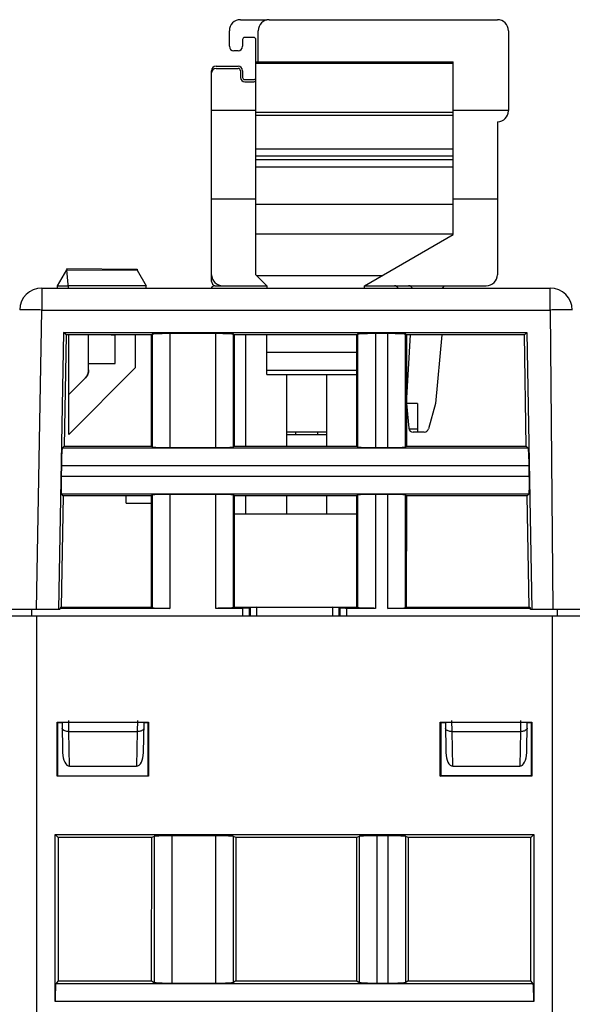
# Model space of a CAD drawing. Header units: millimetres. Extents: x 0 to 841, y 0 to 594.
# Tile 132 of 237: x 406 to 431, y 513 to 558. Entities that reach past the tile are written whole.
import ezdxf

# ---------------------------------------------------------------- set-up
doc = ezdxf.new("R2010")
doc.units = ezdxf.units.MM
doc.header["$LTSCALE"] = 46.255
doc.layers.get('0').update_dxf_attribs({"linetype": 'CONTINUOUS'})

msp = doc.modelspace()

# ---------------------------------------------------------------- linework, layer by layer
at = {"color": 7, "linetype": 'CONTINUOUS'}
for p, q in [((415.71851, 557.79595), (416.91851, 557.79595)), ((417.01851, 557.79595), (427.31851, 557.79595)), ((415.21851, 556.59595), (415.21851, 557.29595)), ((416.51851, 555.89595), (416.51851, 557.29595)), ((427.81851, 557.29595), (427.81851, 553.69595)), ((415.81851, 556.89595), (415.81851, 556.59595)), ((416.31851, 556.99595), (415.91851, 556.99595)), ((416.41851, 546.29595), (416.41851, 556.89595)), ((415.61851, 556.39595), (415.41851, 556.39595)), ((416.41851, 555.89595), (425.31851, 555.89595)), ((425.31851, 548.10535), (425.31851, 555.89595)), ((414.41851, 545.99595), (414.41851, 555.49595)), ((414.61851, 555.69595), (415.61851, 555.69595)), ((414.61851, 555.59595), (415.61851, 555.59595)), ((415.71851, 555.49595), (415.71851, 555.19595)), ((415.81851, 555.49595), (415.81851, 555.19595)), ((415.91851, 555.09595), (416.31851, 555.09595)), ((415.91851, 554.99595), (416.31851, 554.99595)), ((416.41851, 553.69595), (414.41851, 553.69595)), ((427.81851, 553.69595), (425.31851, 553.69595)), ((427.31851, 553.19595), (427.31851, 546.29595)), ((427.32851, 553.19595), (427.31851, 553.19595)), ((425.31851, 551.96426), (416.41851, 551.96426)), ((425.31851, 551.64485), (416.41851, 551.64485)), ((425.31851, 551.47277), (416.41851, 551.47277)), ((425.31851, 551.14511), (416.41851, 551.14511)), ((416.41851, 549.69595), (414.41851, 549.69595)), ((427.31851, 549.69595), (425.31851, 549.69595)), ((421.31851, 545.79595), (425.31851, 548.10535)), ((407.88851, 546.57367), (411.06451, 546.54595)), ((407.88855, 546.57367), (407.88855, 546.52367)), ((407.46851, 545.79595), (407.88866, 546.52367)), ((407.95991, 545.69595), (407.88866, 546.52367)), ((407.88866, 546.52367), (411.06412, 546.49596)), ((411.06437, 546.49595), (411.46851, 545.79595)), ((411.06451, 546.54595), (411.06451, 546.49595)), ((416.91851, 545.79595), (416.41851, 546.29595)), ((406.75431, 545.69595), (429.70066, 545.69595)), ((407.46786, 545.79482), (407.9513, 545.79595)), ((407.46851, 545.69595), (407.46851, 545.79595)), ((411.46851, 545.78768), (407.9513, 545.79595)), ((411.46851, 545.69595), (411.46851, 545.78768)), ((414.56851, 545.79595), (416.91851, 545.79595)), ((416.91851, 545.79595), (416.91851, 545.69595)), ((421.31851, 545.69595), (421.31851, 545.79595)), ((421.31851, 545.79595), (426.81851, 545.79595)), ((424.91851, 545.79595), (424.81851, 545.69595)), ((407.51851, 531.19595), (407.74059, 543.69312)), ((407.85358, 543.57815), (407.73958, 543.69215)), ((407.73958, 543.69215), (428.64645, 543.69215)), ((407.85257, 543.57717), (407.76345, 538.56223)), ((411.70071, 543.57815), (407.85358, 543.57815)), ((407.96851, 539.09595), (407.96851, 543.57815)), ((408.86851, 542.00388), (408.86851, 543.57815)), ((409.8886, 543.57815), (410.06851, 543.57501)), ((410.06851, 542.29842), (410.06851, 543.57501)), ((410.96851, 543.57815), (410.96851, 542.09595)), ((411.70071, 543.57815), (411.73568, 543.61312)), ((411.70224, 538.56223), (411.70071, 543.57815)), ((414.60184, 543.64008), (412.53519, 543.64008)), ((415.40135, 543.61312), (415.43632, 543.57815)), ((415.43632, 543.57815), (415.43479, 538.56223)), ((420.97571, 543.57815), (415.43632, 543.57815)), ((415.96851, 538.56223), (415.96851, 543.57815)), ((416.91851, 541.79595), (416.91851, 543.57815)), ((421.01068, 543.61312), (420.97571, 543.57815)), ((420.97724, 538.56223), (420.97571, 543.57815)), ((422.37684, 543.64008), (421.81019, 543.64008)), ((423.21132, 543.57815), (423.17635, 543.61312)), ((423.21132, 543.57815), (423.20979, 538.56223)), ((428.53444, 543.57815), (423.21132, 543.57815)), ((423.21851, 540.49595), (423.39298, 543.57815)), ((424.80679, 543.57815), (424.51851, 540.49595)), ((428.53444, 543.57815), (428.64645, 543.69215)), ((428.62359, 538.56147), (428.53444, 543.57815)), ((428.64645, 543.69215), (428.86851, 531.19595)), ((408.86851, 542.29678), (410.06851, 542.29842)), ((410.96851, 542.09595), (407.96851, 539.09595)), ((408.83045, 541.81255), (408.83501, 541.82395)), ((408.84328, 541.84705), (408.84698, 541.85875)), ((408.84698, 541.85874), (408.8504, 541.87052)), ((408.85636, 541.89433), (408.85891, 541.90634)), ((416.91851, 541.79595), (420.97625, 541.79595)), ((417.81851, 538.56223), (417.81851, 541.79595)), ((419.61851, 538.56223), (419.61851, 541.79595)), ((407.96851, 540.8965), (408.72207, 541.65033)), ((408.72207, 541.65038), (408.72207, 541.65029)), ((423.21851, 540.49595), (423.31628, 539.37852)), ((423.71851, 540.49595), (423.21851, 540.49595)), ((423.71851, 540.49595), (423.71851, 539.19595)), ((424.51851, 540.49595), (424.2099, 539.34419)), ((419.61851, 539.19595), (417.81851, 539.19595)), ((417.81851, 539.09595), (419.61851, 539.09595)), ((418.21851, 539.09595), (418.21851, 539.19595)), ((419.21851, 539.09595), (419.21851, 539.19595)), ((424.01671, 539.19595), (423.51551, 539.19595)), ((407.67612, 538.47641), (407.76345, 538.56223)), ((407.76345, 538.56223), (411.70224, 538.56223)), ((411.73568, 538.52879), (411.70224, 538.56223)), ((412.53519, 538.50183), (414.60184, 538.50183)), ((415.43479, 538.56223), (415.40135, 538.52879)), ((415.43479, 538.56223), (420.97724, 538.56223)), ((420.97724, 538.56223), (421.01068, 538.52879)), ((421.81019, 538.50183), (422.37684, 538.50183)), ((423.17635, 538.52879), (423.20979, 538.56223)), ((423.20979, 538.56223), (428.62433, 538.56223)), ((428.62433, 538.56223), (428.71008, 538.47648)), ((407.6352, 537.67689), (407.62713, 537.21501)), ((428.75989, 537.21501), (428.75183, 537.67689)), ((407.72453, 536.33036), (407.63932, 536.41557)), ((411.73568, 536.36312), (411.70292, 536.33036)), ((414.60184, 536.39008), (412.53519, 536.39008)), ((415.43411, 536.33036), (415.40135, 536.36312)), ((421.01068, 536.36312), (420.97792, 536.33036)), ((422.37684, 536.39008), (421.81019, 536.39008)), ((423.20911, 536.33036), (423.17635, 536.36312)), ((428.7469, 536.4155), (428.66324, 536.33036)), ((407.72377, 536.32963), (407.63457, 531.31002)), ((411.70292, 536.33036), (407.72453, 536.33036)), ((410.56851, 535.99595), (410.56851, 536.33036)), ((410.56851, 535.99595), (411.70302, 535.99595)), ((411.70445, 531.31002), (411.70292, 536.33036)), ((415.43411, 536.33036), (415.43258, 531.31002)), ((420.97792, 536.33036), (415.43411, 536.33036)), ((415.96851, 535.49595), (415.96851, 536.33036)), ((417.81851, 535.49595), (417.81851, 536.33036)), ((419.61851, 535.49595), (419.61851, 536.33036)), ((420.97945, 531.31002), (420.97792, 536.33036)), ((423.20911, 536.33036), (423.20758, 531.31002)), ((428.66324, 536.33036), (423.20911, 536.33036)), ((428.75246, 531.3095), (428.66324, 536.33036)), ((420.97817, 535.49595), (415.43386, 535.49595)), ((407.57438, 531.19596), (403.51263, 531.19596)), ((406.30568, 530.89595), (406.30306, 531.19595)), ((407.57537, 531.25184), (407.57438, 531.19596)), ((407.57521, 531.25184), (407.63457, 531.31002)), ((412.53519, 531.25183), (407.57521, 531.25184)), ((407.63457, 531.31002), (411.70445, 531.31002)), ((411.70445, 531.31002), (411.73568, 531.27879)), ((415.83341, 531.25183), (414.60185, 531.25183)), ((415.43258, 531.31002), (415.40135, 531.27879)), ((415.43258, 531.31002), (420.97945, 531.31002)), ((416.13323, 531.26194), (416.15852, 531.28723)), ((416.45916, 531.29781), (419.87786, 531.29781)), ((420.17851, 531.28723), (420.2038, 531.26194)), ((421.81019, 531.25183), (420.50362, 531.25183)), ((421.01068, 531.27879), (420.97945, 531.31002)), ((428.81125, 531.25182), (422.37684, 531.25183)), ((423.17635, 531.27879), (423.20758, 531.31002)), ((423.20758, 531.31002), (428.75304, 531.31002)), ((428.81167, 531.25233), (428.75246, 531.3095)), ((428.81263, 531.19596), (428.81167, 531.25233)), ((432.87438, 531.19596), (428.81263, 531.19596)), ((430.03135, 530.89595), (430.03396, 531.19595)), ((734.40941, 530.89595), (329.60941, 530.89595)), ((407.44215, 523.6787), (407.44252, 526.11285)), ((407.45941, 526.09595), (407.44246, 526.11285)), ((407.44246, 526.11285), (411.57633, 526.11285)), ((407.45941, 526.09595), (407.45941, 523.69595)), ((407.66851, 526.09595), (407.45941, 526.09595)), ((407.67026, 526.09595), (407.69381, 524.74691)), ((411.34322, 524.74691), (411.36677, 526.09595)), ((411.55944, 526.09595), (411.36851, 526.09595)), ((411.55941, 523.69595), (411.55941, 526.09595)), ((411.57633, 526.11285), (411.55944, 526.09595)), ((411.5763, 526.11285), (411.57667, 523.6787)), ((424.74215, 523.6787), (424.74252, 526.11285)), ((424.75941, 526.09595), (424.74246, 526.11285)), ((424.74246, 526.11285), (428.87633, 526.11285)), ((424.75941, 526.09595), (424.75941, 523.69595)), ((424.96851, 526.09595), (424.75941, 526.09595)), ((424.97026, 526.09595), (424.99381, 524.74691)), ((428.64322, 524.74691), (428.66677, 526.09595)), ((428.85944, 526.09595), (428.66851, 526.09595)), ((428.85941, 523.69595), (428.85941, 526.09595)), ((428.87633, 526.11285), (428.85944, 526.09595)), ((428.8763, 526.11285), (428.87667, 523.6787)), ((408.00194, 524.1336), (411.03509, 524.1336)), ((425.30194, 524.1336), (428.33509, 524.1336)), ((411.57661, 523.6787), (407.44219, 523.6787)), ((407.45944, 523.69595), (411.55941, 523.69595)), ((411.57667, 523.6787), (411.55941, 523.69595)), ((424.74219, 523.6787), (424.75944, 523.69595)), ((428.87661, 523.6787), (424.74219, 523.6787)), ((428.85941, 523.698), (424.75941, 523.69722)), ((424.75944, 523.69595), (428.85941, 523.69595)), ((428.87667, 523.6787), (428.85941, 523.69595)), ((407.35925, 513.52097), (407.35925, 521.04611)), ((407.48937, 520.916), (407.35925, 521.04611)), ((407.35925, 521.04611), (428.95957, 521.04611)), ((407.48937, 520.916), (407.49134, 514.45195)), ((411.71455, 520.916), (407.48937, 520.916)), ((411.7106, 514.45195), (411.71455, 520.916)), ((411.81817, 520.96774), (411.71455, 520.916)), ((414.60261, 520.99373), (412.61622, 520.99373)), ((415.50428, 520.916), (415.40066, 520.96774)), ((415.50428, 520.916), (415.50822, 514.45195)), ((420.97455, 520.916), (415.50428, 520.916)), ((420.9706, 514.45195), (420.97455, 520.916)), ((421.07817, 520.96774), (420.97455, 520.916)), ((422.38261, 520.99373), (421.87622, 520.99373)), ((423.28428, 520.916), (423.18066, 520.96774)), ((423.28428, 520.916), (423.28822, 514.45195)), ((428.82946, 520.916), (423.28428, 520.916)), ((428.82749, 514.45195), (428.82946, 520.916)), ((428.95957, 521.04611), (428.82946, 520.916)), ((428.95957, 521.04611), (428.95957, 513.52097)), ((407.49134, 514.45195), (407.38597, 514.32021)), ((407.49134, 514.45195), (411.7106, 514.45195)), ((411.7106, 514.45195), (411.81817, 514.38479)), ((412.61622, 514.35229), (414.60261, 514.35229)), ((415.50822, 514.45195), (415.40066, 514.38479)), ((415.50822, 514.45195), (420.9706, 514.45195)), ((420.9706, 514.45195), (421.07817, 514.38479)), ((421.87622, 514.35229), (422.38261, 514.35229)), ((423.28822, 514.45195), (423.18066, 514.38479)), ((423.28822, 514.45195), (428.82749, 514.45195)), ((428.93285, 514.32021), (428.82749, 514.45195))]:
    msp.add_line(p, q, dxfattribs=at)
at = {"color": 9, "linetype": 'CONTINUOUS'}
for p, q in [((425.31851, 555.82361), (416.41851, 555.82361)), ((416.41851, 553.62457), (425.31851, 553.62457)), ((425.31851, 553.47169), (416.41851, 553.47169)), ((416.41851, 549.47571), (425.31851, 549.47571)), ((425.31851, 548.12059), (416.41851, 548.12059)), ((416.4469, 546.26757), (422.13537, 546.26757)), ((406.75431, 545.69595), (406.75431, 544.70468)), ((429.70066, 544.70468), (429.70066, 545.69595)), ((406.51851, 531.19595), (406.75431, 544.70468)), ((406.75431, 544.70468), (429.70066, 544.70468)), ((429.70066, 544.70468), (429.81856, 531.19595)), ((411.73568, 543.61312), (411.73568, 538.52879)), ((412.53519, 543.64008), (412.53519, 538.50183)), ((414.60184, 538.50183), (414.60184, 543.64008)), ((415.40135, 538.52879), (415.40135, 543.61312)), ((421.01068, 543.61312), (421.01068, 538.52879)), ((421.81019, 543.64008), (421.81019, 538.50183)), ((422.37684, 538.50183), (422.37684, 543.64008)), ((423.17635, 538.52879), (423.17635, 543.61312)), ((420.97595, 542.78748), (416.91851, 542.78748)), ((416.91851, 541.99595), (420.97619, 541.99595)), ((423.3203, 539.35246), (423.71851, 539.35246)), ((428.71008, 538.47648), (407.67612, 538.47641)), ((428.75183, 537.67689), (407.6352, 537.67689)), ((407.62713, 537.21501), (428.75989, 537.21501)), ((407.63932, 536.41557), (428.7469, 536.4155)), ((411.73568, 536.36312), (411.73568, 531.27879)), ((412.53519, 536.39008), (412.53519, 531.25183)), ((414.60184, 531.25183), (414.60184, 536.39008)), ((415.40135, 531.27879), (415.40135, 536.36312)), ((421.01068, 536.36312), (421.01068, 531.27879)), ((421.81019, 536.39008), (421.81019, 531.25183)), ((422.37684, 531.25191), (422.37684, 536.39008)), ((423.17635, 531.27879), (423.17635, 536.36312)), ((415.83341, 530.89595), (415.83341, 531.25183)), ((416.13323, 530.89595), (416.13323, 531.26194)), ((416.15852, 531.28723), (416.15486, 530.89595)), ((416.4554, 530.89595), (416.45916, 531.29781)), ((419.87786, 531.29781), (419.88162, 530.89595)), ((420.18217, 530.89595), (420.17851, 531.28723)), ((420.2038, 531.26194), (420.2038, 530.89595)), ((420.50362, 531.25183), (420.50362, 530.89595)), ((406.50941, 530.89595), (406.50941, 453.39595)), ((429.80941, 453.39835), (429.80941, 530.89595)), ((407.97467, 525.69595), (407.96856, 526.19595)), ((411.06847, 526.19595), (411.06236, 525.69595)), ((425.27467, 525.69595), (425.26856, 526.19595)), ((428.36847, 526.19595), (428.36236, 525.69595)), ((408.00194, 524.1336), (407.97467, 525.69595)), ((407.97467, 525.69595), (411.06236, 525.69595)), ((411.06236, 525.69595), (411.03509, 524.1336)), ((425.30194, 524.1336), (425.27467, 525.69595)), ((425.27467, 525.69595), (428.36236, 525.69595)), ((428.36236, 525.69595), (428.33509, 524.1336)), ((411.81817, 520.96774), (411.81817, 514.38479)), ((412.61622, 520.99373), (412.61622, 514.35229)), ((414.60261, 514.35229), (414.60261, 520.99373)), ((415.40066, 514.38479), (415.40066, 520.96774)), ((421.07817, 520.96774), (421.07817, 514.38479)), ((421.87622, 520.99373), (421.87622, 514.35229)), ((422.38261, 514.35229), (422.38261, 520.99373)), ((423.18066, 514.38479), (423.18066, 520.96774)), ((428.93285, 514.32021), (407.38597, 514.32021)), ((428.95957, 513.52097), (407.35925, 513.52097))]:
    msp.add_line(p, q, dxfattribs=at)
at = {"color": 7, "linetype": 'CONTINUOUS'}
for points in [[(408.72207, 541.65029), (408.73064, 541.65907), (408.73899, 541.66807), (408.74712, 541.67726), (408.75502, 541.68665), (408.76269, 541.69624), (408.77012, 541.706), (408.77731, 541.71595), (408.78425, 541.72607), (408.79094, 541.73636), (408.79738, 541.74681), (408.80356, 541.75742), (408.80947, 541.76817), (408.81513, 541.77906), (408.82051, 541.79009), (408.82562, 541.80125), (408.83045, 541.81253)], [(408.83501, 541.82393), (408.83928, 541.83543), (408.84328, 541.84704)], [(408.8504, 541.87053), (408.85353, 541.8824), (408.85636, 541.89434)], [(408.85891, 541.90634), (408.86115, 541.91841), (408.8631, 541.93052), (408.86475, 541.94268), (408.86611, 541.95488), (408.86716, 541.9671), (408.86791, 541.97935), (408.86836, 541.99161), (408.86851, 542.00388)]]:
    msp.add_lwpolyline(points, dxfattribs=at)
for centre, radius, start, end in [((415.71851, 557.29595), 0.5, 90, 180), ((417.01851, 557.29595), 0.5, 90, 180), ((427.31851, 557.29595), 0.5, 0, 90), ((415.91851, 556.89595), 0.1, 90, 180), ((416.31851, 556.89595), 0.1, 0, 90), ((415.41851, 556.59595), 0.2, 180, 270), ((415.61851, 556.59595), 0.2, 270, 360), ((414.61851, 555.49595), 0.2, 90, 180), ((414.61851, 555.39595), 0.2, 90, 180), ((415.61851, 555.49595), 0.2, 0, 90), ((415.61851, 555.49595), 0.1, 0, 90), ((415.91851, 555.19595), 0.2, 180, 270), ((415.91851, 555.19595), 0.1, 180, 270), ((416.31851, 555.19595), 0.1, 270, 349.446376), ((416.31851, 555.19595), 0.2, 270, 300.008771), ((427.32851, 553.68595), 0.49, 270, 360), ((414.91851, 546.29595), 0.5, 180, 270), ((426.81851, 546.29595), 0.5, 270, 360), ((406.75431, 544.69595), 1, 90, 179), ((414.56851, 545.59595), 0.2, 90, 149.98335), ((414.61851, 545.99595), 0.2, 180, 232.385602), ((422.66851, 545.59595), 0.2, 30.01665, 90), ((423.30687, 545.59595), 0.2, 30.071265, 90), ((429.70066, 544.69595), 1, 0.479136, 90), ((423.51551, 539.39595), 0.2, 185, 270), ((424.01671, 539.39595), 0.2, 270, 345)]:
    msp.add_arc(centre, radius, start, end, dxfattribs=at)
at = {"color": 9, "linetype": 'CONTINUOUS'}
for centre, radius, start, end in [((405.11448, 451.75763), 92.96151, 88.9892584, 89.4250189), ((430.45466, 466.36032), 78.34799, 90.0343337, 90.5514066)]:
    msp.add_arc(centre, radius, start, end, dxfattribs=at)
at = {"color": 7, "linetype": 'CONTINUOUS'}
for centre, major_axis, ratio, start_param, end_param in [((416.45833, 531.28686), (0.30001, 0.00003), 0.03649235, 1.56802952, 3.10510913), ((419.87869, 531.28686), (0.30001, -0.00003), 0.03649235, 0.03648352, 1.57356313), ((407.99376, 524.75231), (-0.0107, 0.61868), 0.48482804, -4.71204408, -3.14997407), ((411.04327, 524.75231), (0.0107, 0.61868), 0.48482804, -3.13321124, -1.57114123), ((425.29376, 524.75231), (-0.0107, 0.61868), 0.48482804, -4.71204408, -3.14997407), ((428.34327, 524.75231), (0.0107, 0.61868), 0.48482804, -3.13321124, -1.57114123)]:
    msp.add_ellipse(centre, major_axis=major_axis, ratio=ratio, start_param=start_param, end_param=end_param, dxfattribs=at)
at = {"color": 9, "linetype": 'CONTINUOUS'}
for points, knots in [([(406.04736, 544.71446), (406.00674, 544.71482), (405.93563, 544.71527), (405.85336, 544.71567), (405.80374, 544.71516), (405.77922, 544.71526), (405.76414, 544.71399), (405.75652, 544.71447), (405.75462, 544.71356)], [0, 0, 0, 0, 0.41622933, 0.72880019, 0.8422043, 0.92561938, 0.9783508, 1, 1, 1, 1]), ([(430.70062, 544.70468), (430.70061, 544.70631), (430.69042, 544.70426), (430.67964, 544.70734), (430.65385, 544.7065), (430.62178, 544.7076), (430.57961, 544.70775), (430.5075, 544.70826), (430.44915, 544.70829), (430.40772, 544.70829)], [0, 0, 0, 0, 0.01673173, 0.06594782, 0.14730841, 0.2601254, 0.40332519, 0.57572898, 1, 1, 1, 1]), ([(407.76349, 525.73666), (407.75053, 525.74291), (407.71063, 525.76535), (407.67528, 525.80841), (407.67471, 525.84072)], [0, 0, 0, 0, 0.30799172, 1, 1, 1, 1]), ([(407.97467, 525.69595), (407.95527, 525.6957), (407.88344, 525.69853), (407.81086, 525.7138), (407.76349, 525.73666)], [0, 0, 0, 0, 0.2694841, 1, 1, 1, 1]), ([(411.27354, 525.73666), (411.25892, 525.72961), (411.19139, 525.70394), (411.11816, 525.69522), (411.06236, 525.69595)], [0, 0, 0, 0, 0.22533055, 1, 1, 1, 1]), ([(411.36231, 525.84072), (411.36214, 525.83083), (411.35078, 525.78373), (411.307, 525.75281), (411.27354, 525.73666)], [0, 0, 0, 0, 0.2102254, 1, 1, 1, 1]), ([(425.06349, 525.73666), (425.05053, 525.74291), (425.01063, 525.76535), (424.97528, 525.80841), (424.97471, 525.84072)], [0, 0, 0, 0, 0.30799172, 1, 1, 1, 1]), ([(425.27467, 525.69595), (425.25527, 525.6957), (425.18344, 525.69853), (425.11086, 525.7138), (425.06349, 525.73666)], [0, 0, 0, 0, 0.2694841, 1, 1, 1, 1]), ([(428.57354, 525.73666), (428.55892, 525.72961), (428.49139, 525.70394), (428.41816, 525.69522), (428.36236, 525.69595)], [0, 0, 0, 0, 0.22533055, 1, 1, 1, 1]), ([(428.66231, 525.84072), (428.66214, 525.83083), (428.65078, 525.78373), (428.607, 525.75281), (428.57354, 525.73666)], [0, 0, 0, 0, 0.2102254, 1, 1, 1, 1])]:
    msp.add_open_spline(points, degree=3, knots=knots, dxfattribs=at)
at = {"color": 7, "linetype": 'CONTINUOUS'}
for points, knots in [([(411.97946, 543.63224), (411.94626, 543.63112), (411.88787, 543.62879), (411.82012, 543.62499), (411.77884, 543.62133), (411.75784, 543.61903), (411.74454, 543.61637), (411.7373, 543.61474), (411.73568, 543.61312)], [0, 0, 0, 0, 0.40668875, 0.7156525, 0.82959834, 0.91517752, 0.97187693, 1, 1, 1, 1]), ([(412.53519, 543.64008), (412.48432, 543.64008), (412.29906, 543.63942), (412.11378, 543.63677), (411.97946, 543.63224)], [0, 0, 0, 0, 0.27458326, 1, 1, 1, 1]), ([(415.15756, 543.63224), (415.11757, 543.63359), (414.93237, 543.63855), (414.74709, 543.64008), (414.60184, 543.64008)], [0, 0, 0, 0, 0.21596134, 1, 1, 1, 1]), ([(415.40135, 543.61312), (415.39972, 543.61474), (415.39249, 543.61637), (415.37918, 543.61903), (415.35818, 543.62133), (415.31691, 543.62499), (415.24916, 543.62879), (415.19077, 543.63112), (415.15756, 543.63224)], [0, 0, 0, 0, 0.02812307, 0.08482247, 0.17040165, 0.28434749, 0.59331124, 1, 1, 1, 1]), ([(421.25446, 543.63224), (421.22126, 543.63112), (421.16287, 543.62879), (421.09512, 543.62499), (421.05384, 543.62133), (421.03284, 543.61903), (421.01954, 543.61637), (421.0123, 543.61474), (421.01068, 543.61312)], [0, 0, 0, 0, 0.40668875, 0.7156525, 0.82959834, 0.91517752, 0.97187693, 1, 1, 1, 1]), ([(421.81019, 543.64008), (421.75932, 543.64008), (421.57406, 543.63942), (421.38878, 543.63677), (421.25446, 543.63224)], [0, 0, 0, 0, 0.27458326, 1, 1, 1, 1]), ([(422.93256, 543.63224), (422.89257, 543.63359), (422.70737, 543.63855), (422.52209, 543.64008), (422.37684, 543.64008)], [0, 0, 0, 0, 0.21596134, 1, 1, 1, 1]), ([(423.17635, 543.61312), (423.17472, 543.61474), (423.16749, 543.61637), (423.15418, 543.61903), (423.13318, 543.62133), (423.09191, 543.62499), (423.02416, 543.62879), (422.96577, 543.63112), (422.93256, 543.63224)], [0, 0, 0, 0, 0.02812307, 0.08482247, 0.17040165, 0.28434749, 0.59331124, 1, 1, 1, 1]), ([(408.86851, 542.00388), (408.86823, 541.93885), (408.84295, 541.80735), (408.76785, 541.69648), (408.72207, 541.65029)], [0, 0, 0, 0, 0.49997937, 1, 1, 1, 1]), ([(407.65275, 538.23262), (407.6507, 538.19264), (407.64251, 538.00748), (407.63774, 537.82218), (407.6352, 537.67689)], [0, 0, 0, 0, 0.21599379, 1, 1, 1, 1]), ([(407.67612, 538.47641), (407.67446, 538.47482), (407.67273, 538.46756), (407.66983, 538.45426), (407.66717, 538.43322), (407.66278, 538.39196), (407.65779, 538.32421), (407.65445, 538.26582), (407.65275, 538.23262)], [0, 0, 0, 0, 0.02812295, 0.08506288, 0.17085714, 0.28484842, 0.59363084, 1, 1, 1, 1]), ([(411.73568, 538.52879), (411.7373, 538.52716), (411.74454, 538.52554), (411.75784, 538.52288), (411.77884, 538.52058), (411.82012, 538.51692), (411.88787, 538.51311), (411.94626, 538.51079), (411.97946, 538.50967)], [0, 0, 0, 0, 0.02812307, 0.08482247, 0.17040165, 0.28434749, 0.59331124, 1, 1, 1, 1]), ([(411.97946, 538.50967), (412.01945, 538.50832), (412.20465, 538.50336), (412.38994, 538.50183), (412.53519, 538.50183)], [0, 0, 0, 0, 0.21596134, 1, 1, 1, 1]), ([(414.60184, 538.50183), (414.65271, 538.50183), (414.83797, 538.50249), (415.02324, 538.50514), (415.15756, 538.50967)], [0, 0, 0, 0, 0.27458326, 1, 1, 1, 1]), ([(415.15756, 538.50967), (415.19077, 538.51079), (415.24916, 538.51311), (415.31691, 538.51692), (415.35818, 538.52058), (415.37918, 538.52288), (415.39249, 538.52554), (415.39972, 538.52716), (415.40135, 538.52879)], [0, 0, 0, 0, 0.40668875, 0.7156525, 0.82959834, 0.91517752, 0.97187693, 1, 1, 1, 1]), ([(421.01068, 538.52879), (421.0123, 538.52716), (421.01954, 538.52554), (421.03284, 538.52288), (421.05384, 538.52058), (421.09512, 538.51692), (421.16287, 538.51311), (421.22126, 538.51079), (421.25446, 538.50967)], [0, 0, 0, 0, 0.02812307, 0.08482247, 0.17040165, 0.28434749, 0.59331124, 1, 1, 1, 1]), ([(421.25446, 538.50967), (421.29445, 538.50832), (421.47965, 538.50336), (421.66494, 538.50183), (421.81019, 538.50183)], [0, 0, 0, 0, 0.21596134, 1, 1, 1, 1]), ([(422.37684, 538.50183), (422.42771, 538.50183), (422.61297, 538.50249), (422.79824, 538.50514), (422.93256, 538.50967)], [0, 0, 0, 0, 0.27458326, 1, 1, 1, 1]), ([(422.93256, 538.50967), (422.96577, 538.51079), (423.02416, 538.51311), (423.09191, 538.51692), (423.13318, 538.52058), (423.15418, 538.52288), (423.16749, 538.52554), (423.17472, 538.52716), (423.17635, 538.52879)], [0, 0, 0, 0, 0.40668875, 0.7156525, 0.82959834, 0.91517752, 0.97187693, 1, 1, 1, 1]), ([(428.73428, 538.23262), (428.73257, 538.26611), (428.7292, 538.32489), (428.72416, 538.39302), (428.71973, 538.43437), (428.71703, 538.45534), (428.71412, 538.46858), (428.71235, 538.47579), (428.71068, 538.47737)], [0, 0, 0, 0, 0.40820619, 0.71706933, 0.83056235, 0.91569313, 0.97205944, 1, 1, 1, 1]), ([(428.75183, 537.67689), (428.75094, 537.72777), (428.74704, 537.91307), (428.74115, 538.09835), (428.73428, 538.23262)], [0, 0, 0, 0, 0.27456123, 1, 1, 1, 1]), ([(407.62713, 537.21501), (407.62624, 537.16415), (407.62367, 536.97893), (407.62308, 536.79365), (407.62527, 536.65929)], [0, 0, 0, 0, 0.27459824, 1, 1, 1, 1]), ([(428.76176, 536.65929), (428.76241, 536.69928), (428.76414, 536.88453), (428.76243, 537.06979), (428.75989, 537.21501)], [0, 0, 0, 0, 0.21593559, 1, 1, 1, 1]), ([(407.62527, 536.65929), (407.6258, 536.62637), (407.6271, 536.56837), (407.62968, 536.501), (407.63258, 536.45979), (407.63448, 536.43875), (407.63689, 536.42538), (407.63836, 536.4181), (407.63995, 536.41643)], [0, 0, 0, 0, 0.40511054, 0.71409832, 0.82849783, 0.91457704, 0.97167336, 1, 1, 1, 1]), ([(411.97946, 536.38224), (411.94626, 536.38112), (411.88787, 536.37879), (411.82012, 536.37499), (411.77884, 536.37133), (411.75784, 536.36903), (411.74454, 536.36637), (411.7373, 536.36474), (411.73568, 536.36312)], [0, 0, 0, 0, 0.40668875, 0.7156525, 0.82959834, 0.91517752, 0.97187693, 1, 1, 1, 1]), ([(412.53519, 536.39008), (412.48432, 536.39008), (412.29906, 536.38942), (412.11378, 536.38677), (411.97946, 536.38224)], [0, 0, 0, 0, 0.27458326, 1, 1, 1, 1]), ([(415.15756, 536.38224), (415.11757, 536.38359), (414.93237, 536.38855), (414.74709, 536.39008), (414.60184, 536.39008)], [0, 0, 0, 0, 0.21596134, 1, 1, 1, 1]), ([(415.40135, 536.36312), (415.39972, 536.36474), (415.39249, 536.36637), (415.37918, 536.36903), (415.35818, 536.37133), (415.31691, 536.37499), (415.24916, 536.37879), (415.19077, 536.38112), (415.15756, 536.38224)], [0, 0, 0, 0, 0.02812307, 0.08482247, 0.17040165, 0.28434749, 0.59331124, 1, 1, 1, 1]), ([(421.25446, 536.38224), (421.22126, 536.38112), (421.16287, 536.37879), (421.09512, 536.37499), (421.05384, 536.37133), (421.03284, 536.36903), (421.01954, 536.36637), (421.0123, 536.36474), (421.01068, 536.36312)], [0, 0, 0, 0, 0.40668875, 0.7156525, 0.82959834, 0.91517752, 0.97187693, 1, 1, 1, 1]), ([(421.81019, 536.39008), (421.75932, 536.39008), (421.57406, 536.38942), (421.38878, 536.38677), (421.25446, 536.38224)], [0, 0, 0, 0, 0.27458326, 1, 1, 1, 1]), ([(422.93256, 536.38224), (422.89257, 536.38359), (422.70737, 536.38855), (422.52209, 536.39008), (422.37684, 536.39008)], [0, 0, 0, 0, 0.21596134, 1, 1, 1, 1]), ([(423.17635, 536.36312), (423.17472, 536.36474), (423.16749, 536.36637), (423.15418, 536.36903), (423.13318, 536.37133), (423.09191, 536.37499), (423.02416, 536.37879), (422.96577, 536.38112), (422.93256, 536.38224)], [0, 0, 0, 0, 0.02812307, 0.08482247, 0.17040165, 0.28434749, 0.59331124, 1, 1, 1, 1]), ([(428.7469, 536.4155), (428.74848, 536.41716), (428.75, 536.42437), (428.75395, 536.44669), (428.75672, 536.49326), (428.76005, 536.56757), (428.76122, 536.62609), (428.76176, 536.65929)], [0, 0, 0, 0, 0.02813501, 0.08463608, 0.28392204, 0.59303907, 1, 1, 1, 1]), ([(411.73568, 531.27879), (411.7373, 531.27716), (411.74454, 531.27554), (411.75784, 531.27288), (411.77884, 531.27058), (411.82012, 531.26692), (411.88787, 531.26311), (411.94626, 531.26079), (411.97946, 531.25967)], [0, 0, 0, 0, 0.02812307, 0.08482247, 0.17040165, 0.28434749, 0.59331124, 1, 1, 1, 1]), ([(411.97946, 531.25967), (412.01945, 531.25832), (412.20465, 531.25336), (412.38994, 531.25183), (412.53519, 531.25183)], [0, 0, 0, 0, 0.21596134, 1, 1, 1, 1]), ([(415.15757, 531.25967), (415.11758, 531.25832), (414.93239, 531.25336), (414.74711, 531.25183), (414.60185, 531.25183)], [0, 0, 0, 0, 0.21594232, 1, 1, 1, 1]), ([(415.40135, 531.27879), (415.39972, 531.27716), (415.39248, 531.27554), (415.37916, 531.27288), (415.35815, 531.27058), (415.31688, 531.26692), (415.24914, 531.26311), (415.19077, 531.26079), (415.15757, 531.25967)], [0, 0, 0, 0, 0.0281523, 0.08491361, 0.17053838, 0.28448796, 0.59337852, 1, 1, 1, 1]), ([(416.04181, 531.25477), (416.02681, 531.25426), (415.95736, 531.2524), (415.88788, 531.25183), (415.83341, 531.25183)], [0, 0, 0, 0, 0.21596134, 1, 1, 1, 1]), ([(416.13323, 531.26194), (416.1314, 531.26011), (416.12163, 531.26002), (416.10451, 531.25725), (416.07601, 531.25623), (416.05426, 531.25519), (416.04181, 531.25477)], [0, 0, 0, 0, 0.08445876, 0.28404118, 0.59313718, 1, 1, 1, 1]), ([(420.29522, 531.25477), (420.28277, 531.25519), (420.26102, 531.25623), (420.23252, 531.25725), (420.2154, 531.26002), (420.20563, 531.26011), (420.2038, 531.26194)], [0, 0, 0, 0, 0.40686282, 0.71595881, 0.91554124, 1, 1, 1, 1]), ([(420.50362, 531.25183), (420.48454, 531.25183), (420.41507, 531.25208), (420.34559, 531.25307), (420.29522, 531.25477)], [0, 0, 0, 0, 0.27458326, 1, 1, 1, 1]), ([(421.25446, 531.25967), (421.22126, 531.26079), (421.16288, 531.26311), (421.09514, 531.26692), (421.05387, 531.27058), (421.03286, 531.27288), (421.01955, 531.27554), (421.0123, 531.27716), (421.01068, 531.27879)], [0, 0, 0, 0, 0.40663617, 0.71553311, 0.82947949, 0.91509719, 0.97185087, 1, 1, 1, 1]), ([(421.81019, 531.25183), (421.75932, 531.25183), (421.57406, 531.25249), (421.38878, 531.25514), (421.25446, 531.25967)], [0, 0, 0, 0, 0.27459855, 1, 1, 1, 1]), ([(422.37684, 531.25183), (422.42771, 531.25183), (422.61297, 531.25249), (422.79824, 531.25514), (422.93256, 531.25967)], [0, 0, 0, 0, 0.27458326, 1, 1, 1, 1]), ([(422.93256, 531.25967), (422.96577, 531.26079), (423.02416, 531.26311), (423.09191, 531.26692), (423.13318, 531.27058), (423.15418, 531.27288), (423.16749, 531.27554), (423.17472, 531.27716), (423.17635, 531.27879)], [0, 0, 0, 0, 0.40668875, 0.7156525, 0.82959834, 0.91517752, 0.97187693, 1, 1, 1, 1]), ([(412.07062, 520.98623), (412.03743, 520.98515), (411.97867, 520.98273), (411.90226, 520.97918), (411.85188, 520.97358), (411.8256, 520.97146), (411.81817, 520.96774)], [0, 0, 0, 0, 0.39310402, 0.69732765, 0.90161445, 1, 1, 1, 1]), ([(412.61622, 520.99373), (412.56649, 520.99373), (412.38461, 520.9931), (412.20271, 520.99053), (412.07062, 520.98623)], [0, 0, 0, 0, 0.27340487, 1, 1, 1, 1]), ([(415.1482, 520.98623), (415.10865, 520.98751), (414.92682, 520.99225), (414.74492, 520.99373), (414.60261, 520.99373)], [0, 0, 0, 0, 0.21756947, 1, 1, 1, 1]), ([(415.40066, 520.96774), (415.39322, 520.97146), (415.36695, 520.97358), (415.31657, 520.97918), (415.24016, 520.98273), (415.1814, 520.98515), (415.1482, 520.98623)], [0, 0, 0, 0, 0.09838555, 0.30267234, 0.60689597, 1, 1, 1, 1]), ([(421.33062, 520.98623), (421.29743, 520.98515), (421.23867, 520.98273), (421.16226, 520.97918), (421.11188, 520.97358), (421.0856, 520.97146), (421.07817, 520.96774)], [0, 0, 0, 0, 0.39310402, 0.69732765, 0.90161445, 1, 1, 1, 1]), ([(421.87622, 520.99373), (421.82649, 520.99373), (421.64461, 520.9931), (421.46271, 520.99053), (421.33062, 520.98623)], [0, 0, 0, 0, 0.27340487, 1, 1, 1, 1]), ([(422.9282, 520.98623), (422.88865, 520.98751), (422.70682, 520.99225), (422.52492, 520.99373), (422.38261, 520.99373)], [0, 0, 0, 0, 0.21756947, 1, 1, 1, 1]), ([(423.18066, 520.96774), (423.17322, 520.97146), (423.14695, 520.97358), (423.09657, 520.97918), (423.02016, 520.98273), (422.9614, 520.98515), (422.9282, 520.98623)], [0, 0, 0, 0, 0.09838555, 0.30267234, 0.60689597, 1, 1, 1, 1]), ([(407.38597, 514.32021), (407.38144, 514.31454), (407.3806, 514.28874), (407.3738, 514.24159), (407.37078, 514.16563), (407.36812, 514.10738), (407.36701, 514.07418)], [0, 0, 0, 0, 0.088074, 0.28889114, 0.59672339, 1, 1, 1, 1]), ([(411.81817, 514.38479), (411.8253, 514.38033), (411.85192, 514.37733), (411.9021, 514.37058), (411.97867, 514.36601), (412.03742, 514.36303), (412.07062, 514.36168)], [0, 0, 0, 0, 0.09929069, 0.30361191, 0.60750806, 1, 1, 1, 1]), ([(412.07062, 514.36168), (412.11017, 514.36007), (412.29198, 514.35415), (412.4739, 514.35229), (412.61622, 514.35229)], [0, 0, 0, 0, 0.2175915, 1, 1, 1, 1]), ([(414.60261, 514.35229), (414.65234, 514.35229), (414.83423, 514.35309), (415.01615, 514.3563), (415.1482, 514.36168)], [0, 0, 0, 0, 0.27339584, 1, 1, 1, 1]), ([(415.1482, 514.36168), (415.18141, 514.36303), (415.24015, 514.36601), (415.31672, 514.37058), (415.3669, 514.37733), (415.39353, 514.38033), (415.40066, 514.38479)], [0, 0, 0, 0, 0.39249193, 0.69638807, 0.9007093, 1, 1, 1, 1]), ([(421.07817, 514.38479), (421.0853, 514.38033), (421.11192, 514.37733), (421.1621, 514.37058), (421.23867, 514.36601), (421.29742, 514.36303), (421.33062, 514.36168)], [0, 0, 0, 0, 0.09929069, 0.30361191, 0.60750806, 1, 1, 1, 1]), ([(421.33062, 514.36168), (421.37017, 514.36007), (421.55198, 514.35415), (421.7339, 514.35229), (421.87622, 514.35229)], [0, 0, 0, 0, 0.2175915, 1, 1, 1, 1]), ([(422.38261, 514.35229), (422.43234, 514.35229), (422.61423, 514.35309), (422.79615, 514.3563), (422.9282, 514.36168)], [0, 0, 0, 0, 0.27339584, 1, 1, 1, 1]), ([(422.9282, 514.36168), (422.96141, 514.36303), (423.02015, 514.36601), (423.09672, 514.37058), (423.1469, 514.37733), (423.17353, 514.38033), (423.18066, 514.38479)], [0, 0, 0, 0, 0.39249193, 0.69638807, 0.9007093, 1, 1, 1, 1]), ([(428.95182, 514.07418), (428.95071, 514.10738), (428.94804, 514.16563), (428.94503, 514.24159), (428.93823, 514.28874), (428.93739, 514.31454), (428.93285, 514.32021)], [0, 0, 0, 0, 0.4032766, 0.71110885, 0.911926, 1, 1, 1, 1]), ([(407.36701, 514.07418), (407.36568, 514.0343), (407.36077, 513.84993), (407.35925, 513.66549), (407.35925, 513.52097)], [0, 0, 0, 0, 0.21636758, 1, 1, 1, 1]), ([(428.95957, 513.52097), (428.95957, 513.57155), (428.95891, 513.75598), (428.95629, 513.94041), (428.95182, 514.07418)], [0, 0, 0, 0, 0.27428543, 1, 1, 1, 1])]:
    msp.add_open_spline(points, degree=3, knots=knots, dxfattribs=at)

doc.saveas('drawing.dxf')
